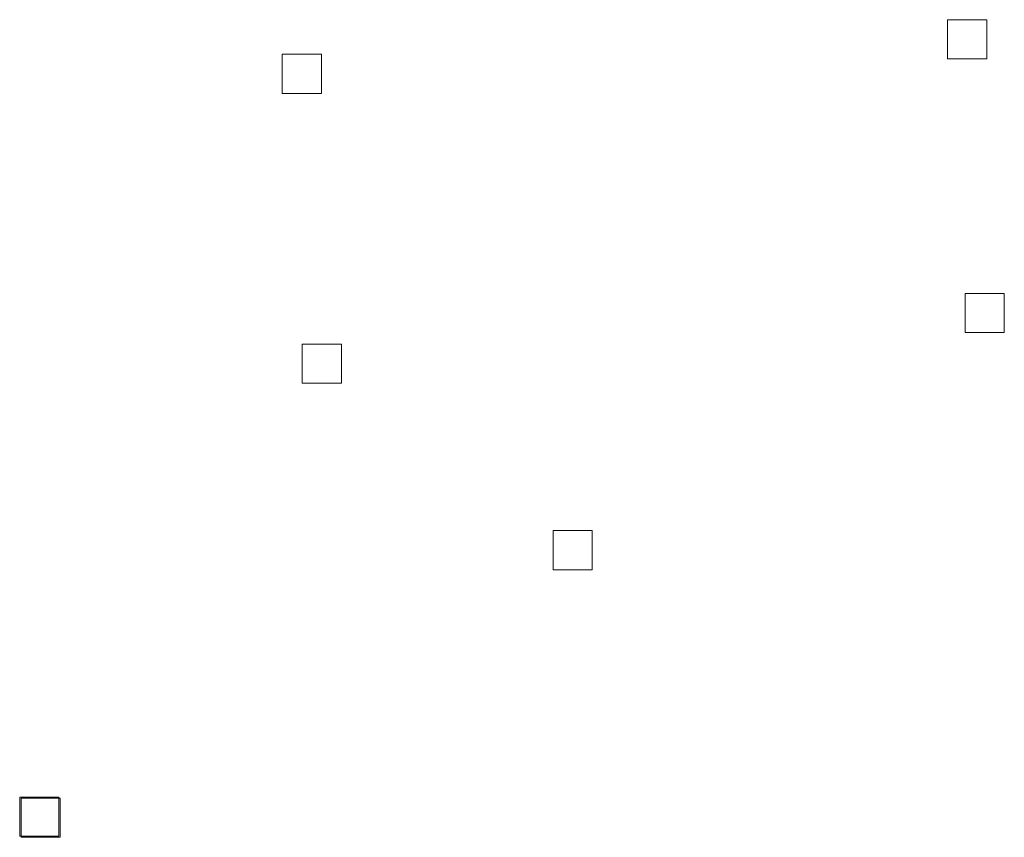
# Model space of a CAD drawing. Header units: metres. Extents: x 43144 to 46063, y 371355 to 373145.
# Tile 19 of 136: x 45334 to 45360, y 372034 to 372055. Entities that reach past the tile are written whole.
import ezdxf

# ---------------------------------------------------------------- set-up
doc = ezdxf.new("R2010")
doc.units = ezdxf.units.M

msp = doc.modelspace()

# ---------------------------------------------------------------- linework, layer by layer
at = {"layer": '', "color": 6, "linetype": 'Continuous', "lineweight": 13, "flags": 128}
for points in [[(45358.152, 372053.926), (45359.152, 372053.926), (45359.152, 372054.926), (45358.152, 372054.926), (45358.152, 372053.926)], [(45358.152, 372053.926), (45359.152, 372053.926), (45359.152, 372054.926), (45358.152, 372054.926), (45358.152, 372053.926)], [(45358.152, 372053.926), (45359.152, 372053.926), (45359.152, 372054.926), (45358.152, 372054.926), (45358.152, 372053.926)], [(45358.152, 372053.926), (45359.152, 372053.926), (45359.152, 372054.926), (45358.152, 372054.926), (45358.152, 372053.926)], [(45358.152, 372053.926), (45359.152, 372053.926), (45359.152, 372054.926), (45358.152, 372054.926), (45358.152, 372053.926)], [(45358.152, 372053.926), (45359.152, 372053.926), (45359.152, 372054.926), (45358.152, 372054.926), (45358.152, 372053.926)], [(45358.152, 372053.926), (45359.152, 372053.926), (45359.152, 372054.926), (45358.152, 372054.926), (45358.152, 372053.926)], [(45358.152, 372053.926), (45359.152, 372053.926), (45359.152, 372054.926), (45358.152, 372054.926), (45358.152, 372053.926)], [(45358.152, 372053.926), (45359.152, 372053.926), (45359.152, 372054.926), (45358.152, 372054.926), (45358.152, 372053.926)], [(45358.152, 372053.926), (45359.152, 372053.926), (45359.152, 372054.926), (45358.152, 372054.926), (45358.152, 372053.926)], [(45358.152, 372053.926), (45359.152, 372053.926), (45359.152, 372054.926), (45358.152, 372054.926), (45358.152, 372053.926)], [(45358.152, 372053.926), (45359.152, 372053.926), (45359.152, 372054.926), (45358.152, 372054.926), (45358.152, 372053.926)], [(45358.152, 372053.926), (45359.152, 372053.926), (45359.152, 372054.926), (45358.152, 372054.926), (45358.152, 372053.926)], [(45358.152, 372053.926), (45359.152, 372053.926), (45359.152, 372054.926), (45358.152, 372054.926), (45358.152, 372053.926)], [(45358.152, 372053.926), (45359.152, 372053.926), (45359.152, 372054.926), (45358.152, 372054.926), (45358.152, 372053.926)], [(45358.152, 372053.926), (45359.152, 372053.926), (45359.152, 372054.926), (45358.152, 372054.926), (45358.152, 372053.926)], [(45358.152, 372053.926), (45359.152, 372053.926), (45359.152, 372054.926), (45358.152, 372054.926), (45358.152, 372053.926)], [(45358.152, 372053.926), (45359.152, 372053.926), (45359.152, 372054.926), (45358.152, 372054.926), (45358.152, 372053.926)], [(45358.152, 372053.926), (45359.152, 372053.926), (45359.152, 372054.926), (45358.152, 372054.926), (45358.152, 372053.926)], [(45358.152, 372053.926), (45359.152, 372053.926), (45359.152, 372054.926), (45358.152, 372054.926), (45358.152, 372053.926)], [(45358.152, 372053.926), (45359.152, 372053.926), (45359.152, 372054.926), (45358.152, 372054.926), (45358.152, 372053.926)], [(45358.152, 372053.926), (45359.152, 372053.926), (45359.152, 372054.926), (45358.152, 372054.926), (45358.152, 372053.926)], [(45358.152, 372053.926), (45359.152, 372053.926), (45359.152, 372054.926), (45358.152, 372054.926), (45358.152, 372053.926)], [(45358.152, 372053.926), (45359.152, 372053.926), (45359.152, 372054.926), (45358.152, 372054.926), (45358.152, 372053.926)], [(45358.152, 372053.926), (45359.152, 372053.926), (45359.152, 372054.926), (45358.152, 372054.926), (45358.152, 372053.926)], [(45358.152, 372053.926), (45359.152, 372053.926), (45359.152, 372054.926), (45358.152, 372054.926), (45358.152, 372053.926)], [(45358.152, 372053.926), (45359.152, 372053.926), (45359.152, 372054.926), (45358.152, 372054.926), (45358.152, 372053.926)], [(45358.152, 372053.926), (45359.152, 372053.926), (45359.152, 372054.926), (45358.152, 372054.926), (45358.152, 372053.926)], [(45358.152, 372053.926), (45359.152, 372053.926), (45359.152, 372054.926), (45358.152, 372054.926), (45358.152, 372053.926)], [(45358.152, 372053.926), (45359.152, 372053.926), (45359.152, 372054.926), (45358.152, 372054.926), (45358.152, 372053.926)], [(45358.152, 372053.926), (45359.152, 372053.926), (45359.152, 372054.926), (45358.152, 372054.926), (45358.152, 372053.926)], [(45358.152, 372053.926), (45359.152, 372053.926), (45359.152, 372054.926), (45358.152, 372054.926), (45358.152, 372053.926)], [(45358.152, 372053.926), (45359.152, 372053.926), (45359.152, 372054.926), (45358.152, 372054.926), (45358.152, 372053.926)], [(45358.152, 372053.926), (45359.152, 372053.926), (45359.152, 372054.926), (45358.152, 372054.926), (45358.152, 372053.926)], [(45341.192, 372053.044), (45342.192, 372053.044), (45342.192, 372054.044), (45341.192, 372054.044), (45341.192, 372053.044)], [(45341.192, 372053.044), (45342.192, 372053.044), (45342.192, 372054.044), (45341.192, 372054.044), (45341.192, 372053.044)], [(45341.192, 372053.044), (45342.192, 372053.044), (45342.192, 372054.044), (45341.192, 372054.044), (45341.192, 372053.044)], [(45341.192, 372053.044), (45342.192, 372053.044), (45342.192, 372054.044), (45341.192, 372054.044), (45341.192, 372053.044)], [(45341.192, 372053.044), (45342.192, 372053.044), (45342.192, 372054.044), (45341.192, 372054.044), (45341.192, 372053.044)], [(45341.192, 372053.044), (45342.192, 372053.044), (45342.192, 372054.044), (45341.192, 372054.044), (45341.192, 372053.044)], [(45341.192, 372053.044), (45342.192, 372053.044), (45342.192, 372054.044), (45341.192, 372054.044), (45341.192, 372053.044)], [(45341.192, 372053.044), (45342.192, 372053.044), (45342.192, 372054.044), (45341.192, 372054.044), (45341.192, 372053.044)], [(45341.192, 372053.044), (45342.192, 372053.044), (45342.192, 372054.044), (45341.192, 372054.044), (45341.192, 372053.044)], [(45341.192, 372053.044), (45342.192, 372053.044), (45342.192, 372054.044), (45341.192, 372054.044), (45341.192, 372053.044)], [(45341.192, 372053.044), (45342.192, 372053.044), (45342.192, 372054.044), (45341.192, 372054.044), (45341.192, 372053.044)], [(45341.192, 372053.044), (45342.192, 372053.044), (45342.192, 372054.044), (45341.192, 372054.044), (45341.192, 372053.044)], [(45341.192, 372053.044), (45342.192, 372053.044), (45342.192, 372054.044), (45341.192, 372054.044), (45341.192, 372053.044)], [(45341.192, 372053.044), (45342.192, 372053.044), (45342.192, 372054.044), (45341.192, 372054.044), (45341.192, 372053.044)], [(45341.192, 372053.044), (45342.192, 372053.044), (45342.192, 372054.044), (45341.192, 372054.044), (45341.192, 372053.044)], [(45341.192, 372053.044), (45342.192, 372053.044), (45342.192, 372054.044), (45341.192, 372054.044), (45341.192, 372053.044)], [(45341.192, 372053.044), (45342.192, 372053.044), (45342.192, 372054.044), (45341.192, 372054.044), (45341.192, 372053.044)], [(45341.192, 372053.044), (45342.192, 372053.044), (45342.192, 372054.044), (45341.192, 372054.044), (45341.192, 372053.044)], [(45341.192, 372053.044), (45342.192, 372053.044), (45342.192, 372054.044), (45341.192, 372054.044), (45341.192, 372053.044)], [(45341.192, 372053.044), (45342.192, 372053.044), (45342.192, 372054.044), (45341.192, 372054.044), (45341.192, 372053.044)], [(45341.192, 372053.044), (45342.192, 372053.044), (45342.192, 372054.044), (45341.192, 372054.044), (45341.192, 372053.044)], [(45341.192, 372053.044), (45342.192, 372053.044), (45342.192, 372054.044), (45341.192, 372054.044), (45341.192, 372053.044)], [(45341.192, 372053.044), (45342.192, 372053.044), (45342.192, 372054.044), (45341.192, 372054.044), (45341.192, 372053.044)], [(45341.192, 372053.044), (45342.192, 372053.044), (45342.192, 372054.044), (45341.192, 372054.044), (45341.192, 372053.044)], [(45341.192, 372053.044), (45342.192, 372053.044), (45342.192, 372054.044), (45341.192, 372054.044), (45341.192, 372053.044)], [(45341.192, 372053.044), (45342.192, 372053.044), (45342.192, 372054.044), (45341.192, 372054.044), (45341.192, 372053.044)], [(45341.192, 372053.044), (45342.192, 372053.044), (45342.192, 372054.044), (45341.192, 372054.044), (45341.192, 372053.044)], [(45341.192, 372053.044), (45342.192, 372053.044), (45342.192, 372054.044), (45341.192, 372054.044), (45341.192, 372053.044)], [(45341.192, 372053.044), (45342.192, 372053.044), (45342.192, 372054.044), (45341.192, 372054.044), (45341.192, 372053.044)], [(45341.192, 372053.044), (45342.192, 372053.044), (45342.192, 372054.044), (45341.192, 372054.044), (45341.192, 372053.044)], [(45341.192, 372053.044), (45342.192, 372053.044), (45342.192, 372054.044), (45341.192, 372054.044), (45341.192, 372053.044)], [(45341.192, 372053.044), (45342.192, 372053.044), (45342.192, 372054.044), (45341.192, 372054.044), (45341.192, 372053.044)], [(45341.192, 372053.044), (45342.192, 372053.044), (45342.192, 372054.044), (45341.192, 372054.044), (45341.192, 372053.044)], [(45341.192, 372053.044), (45342.192, 372053.044), (45342.192, 372054.044), (45341.192, 372054.044), (45341.192, 372053.044)], [(45358.601, 372046.95), (45359.601, 372046.95), (45359.601, 372047.95), (45358.601, 372047.95), (45358.601, 372046.95)], [(45358.601, 372046.95), (45359.601, 372046.95), (45359.601, 372047.95), (45358.601, 372047.95), (45358.601, 372046.95)], [(45358.601, 372046.95), (45359.601, 372046.95), (45359.601, 372047.95), (45358.601, 372047.95), (45358.601, 372046.95)], [(45358.601, 372046.95), (45359.601, 372046.95), (45359.601, 372047.95), (45358.601, 372047.95), (45358.601, 372046.95)], [(45358.601, 372046.95), (45359.601, 372046.95), (45359.601, 372047.95), (45358.601, 372047.95), (45358.601, 372046.95)], [(45358.601, 372046.95), (45359.601, 372046.95), (45359.601, 372047.95), (45358.601, 372047.95), (45358.601, 372046.95)], [(45358.601, 372046.95), (45359.601, 372046.95), (45359.601, 372047.95), (45358.601, 372047.95), (45358.601, 372046.95)], [(45358.601, 372046.95), (45359.601, 372046.95), (45359.601, 372047.95), (45358.601, 372047.95), (45358.601, 372046.95)], [(45358.601, 372046.95), (45359.601, 372046.95), (45359.601, 372047.95), (45358.601, 372047.95), (45358.601, 372046.95)], [(45358.601, 372046.95), (45359.601, 372046.95), (45359.601, 372047.95), (45358.601, 372047.95), (45358.601, 372046.95)], [(45358.601, 372046.95), (45359.601, 372046.95), (45359.601, 372047.95), (45358.601, 372047.95), (45358.601, 372046.95)], [(45358.601, 372046.95), (45359.601, 372046.95), (45359.601, 372047.95), (45358.601, 372047.95), (45358.601, 372046.95)], [(45358.601, 372046.95), (45359.601, 372046.95), (45359.601, 372047.95), (45358.601, 372047.95), (45358.601, 372046.95)], [(45358.601, 372046.95), (45359.601, 372046.95), (45359.601, 372047.95), (45358.601, 372047.95), (45358.601, 372046.95)], [(45358.601, 372046.95), (45359.601, 372046.95), (45359.601, 372047.95), (45358.601, 372047.95), (45358.601, 372046.95)], [(45358.601, 372046.95), (45359.601, 372046.95), (45359.601, 372047.95), (45358.601, 372047.95), (45358.601, 372046.95)], [(45358.601, 372046.95), (45359.601, 372046.95), (45359.601, 372047.95), (45358.601, 372047.95), (45358.601, 372046.95)], [(45358.601, 372046.95), (45359.601, 372046.95), (45359.601, 372047.95), (45358.601, 372047.95), (45358.601, 372046.95)], [(45358.601, 372046.95), (45359.601, 372046.95), (45359.601, 372047.95), (45358.601, 372047.95), (45358.601, 372046.95)], [(45358.601, 372046.95), (45359.601, 372046.95), (45359.601, 372047.95), (45358.601, 372047.95), (45358.601, 372046.95)], [(45358.601, 372046.95), (45359.601, 372046.95), (45359.601, 372047.95), (45358.601, 372047.95), (45358.601, 372046.95)], [(45358.601, 372046.95), (45359.601, 372046.95), (45359.601, 372047.95), (45358.601, 372047.95), (45358.601, 372046.95)], [(45358.601, 372046.95), (45359.601, 372046.95), (45359.601, 372047.95), (45358.601, 372047.95), (45358.601, 372046.95)], [(45358.601, 372046.95), (45359.601, 372046.95), (45359.601, 372047.95), (45358.601, 372047.95), (45358.601, 372046.95)], [(45358.601, 372046.95), (45359.601, 372046.95), (45359.601, 372047.95), (45358.601, 372047.95), (45358.601, 372046.95)], [(45358.601, 372046.95), (45359.601, 372046.95), (45359.601, 372047.95), (45358.601, 372047.95), (45358.601, 372046.95)], [(45358.601, 372046.95), (45359.601, 372046.95), (45359.601, 372047.95), (45358.601, 372047.95), (45358.601, 372046.95)], [(45358.601, 372046.95), (45359.601, 372046.95), (45359.601, 372047.95), (45358.601, 372047.95), (45358.601, 372046.95)], [(45358.601, 372046.95), (45359.601, 372046.95), (45359.601, 372047.95), (45358.601, 372047.95), (45358.601, 372046.95)], [(45358.601, 372046.95), (45359.601, 372046.95), (45359.601, 372047.95), (45358.601, 372047.95), (45358.601, 372046.95)], [(45358.601, 372046.95), (45359.601, 372046.95), (45359.601, 372047.95), (45358.601, 372047.95), (45358.601, 372046.95)], [(45358.601, 372046.95), (45359.601, 372046.95), (45359.601, 372047.95), (45358.601, 372047.95), (45358.601, 372046.95)], [(45358.601, 372046.95), (45359.601, 372046.95), (45359.601, 372047.95), (45358.601, 372047.95), (45358.601, 372046.95)], [(45358.601, 372046.95), (45359.601, 372046.95), (45359.601, 372047.95), (45358.601, 372047.95), (45358.601, 372046.95)], [(45341.697, 372045.659), (45342.697, 372045.659), (45342.697, 372046.659), (45341.697, 372046.659), (45341.697, 372045.659)], [(45341.697, 372045.659), (45342.697, 372045.659), (45342.697, 372046.659), (45341.697, 372046.659), (45341.697, 372045.659)], [(45341.697, 372045.659), (45342.697, 372045.659), (45342.697, 372046.659), (45341.697, 372046.659), (45341.697, 372045.659)], [(45341.697, 372045.659), (45342.697, 372045.659), (45342.697, 372046.659), (45341.697, 372046.659), (45341.697, 372045.659)], [(45341.697, 372045.659), (45342.697, 372045.659), (45342.697, 372046.659), (45341.697, 372046.659), (45341.697, 372045.659)], [(45341.697, 372045.659), (45342.697, 372045.659), (45342.697, 372046.659), (45341.697, 372046.659), (45341.697, 372045.659)], [(45341.697, 372045.659), (45342.697, 372045.659), (45342.697, 372046.659), (45341.697, 372046.659), (45341.697, 372045.659)], [(45341.697, 372045.659), (45342.697, 372045.659), (45342.697, 372046.659), (45341.697, 372046.659), (45341.697, 372045.659)], [(45341.697, 372045.659), (45342.697, 372045.659), (45342.697, 372046.659), (45341.697, 372046.659), (45341.697, 372045.659)], [(45341.697, 372045.659), (45342.697, 372045.659), (45342.697, 372046.659), (45341.697, 372046.659), (45341.697, 372045.659)], [(45341.697, 372045.659), (45342.697, 372045.659), (45342.697, 372046.659), (45341.697, 372046.659), (45341.697, 372045.659)], [(45341.697, 372045.659), (45342.697, 372045.659), (45342.697, 372046.659), (45341.697, 372046.659), (45341.697, 372045.659)], [(45341.697, 372045.659), (45342.697, 372045.659), (45342.697, 372046.659), (45341.697, 372046.659), (45341.697, 372045.659)], [(45341.697, 372045.659), (45342.697, 372045.659), (45342.697, 372046.659), (45341.697, 372046.659), (45341.697, 372045.659)], [(45341.697, 372045.659), (45342.697, 372045.659), (45342.697, 372046.659), (45341.697, 372046.659), (45341.697, 372045.659)], [(45341.697, 372045.659), (45342.697, 372045.659), (45342.697, 372046.659), (45341.697, 372046.659), (45341.697, 372045.659)], [(45341.697, 372045.659), (45342.697, 372045.659), (45342.697, 372046.659), (45341.697, 372046.659), (45341.697, 372045.659)], [(45341.697, 372045.659), (45342.697, 372045.659), (45342.697, 372046.659), (45341.697, 372046.659), (45341.697, 372045.659)], [(45341.697, 372045.659), (45342.697, 372045.659), (45342.697, 372046.659), (45341.697, 372046.659), (45341.697, 372045.659)], [(45341.697, 372045.659), (45342.697, 372045.659), (45342.697, 372046.659), (45341.697, 372046.659), (45341.697, 372045.659)], [(45341.697, 372045.659), (45342.697, 372045.659), (45342.697, 372046.659), (45341.697, 372046.659), (45341.697, 372045.659)], [(45341.697, 372045.659), (45342.697, 372045.659), (45342.697, 372046.659), (45341.697, 372046.659), (45341.697, 372045.659)], [(45341.697, 372045.659), (45342.697, 372045.659), (45342.697, 372046.659), (45341.697, 372046.659), (45341.697, 372045.659)], [(45341.697, 372045.659), (45342.697, 372045.659), (45342.697, 372046.659), (45341.697, 372046.659), (45341.697, 372045.659)], [(45341.697, 372045.659), (45342.697, 372045.659), (45342.697, 372046.659), (45341.697, 372046.659), (45341.697, 372045.659)], [(45341.697, 372045.659), (45342.697, 372045.659), (45342.697, 372046.659), (45341.697, 372046.659), (45341.697, 372045.659)], [(45341.697, 372045.659), (45342.697, 372045.659), (45342.697, 372046.659), (45341.697, 372046.659), (45341.697, 372045.659)], [(45341.697, 372045.659), (45342.697, 372045.659), (45342.697, 372046.659), (45341.697, 372046.659), (45341.697, 372045.659)], [(45341.697, 372045.659), (45342.697, 372045.659), (45342.697, 372046.659), (45341.697, 372046.659), (45341.697, 372045.659)], [(45341.697, 372045.659), (45342.697, 372045.659), (45342.697, 372046.659), (45341.697, 372046.659), (45341.697, 372045.659)], [(45341.697, 372045.659), (45342.697, 372045.659), (45342.697, 372046.659), (45341.697, 372046.659), (45341.697, 372045.659)], [(45341.697, 372045.659), (45342.697, 372045.659), (45342.697, 372046.659), (45341.697, 372046.659), (45341.697, 372045.659)], [(45341.697, 372045.659), (45342.697, 372045.659), (45342.697, 372046.659), (45341.697, 372046.659), (45341.697, 372045.659)], [(45341.697, 372045.659), (45342.697, 372045.659), (45342.697, 372046.659), (45341.697, 372046.659), (45341.697, 372045.659)], [(45348.094, 372040.906), (45349.094, 372040.906), (45349.094, 372041.906), (45348.094, 372041.906), (45348.094, 372040.906)], [(45348.094, 372040.906), (45349.094, 372040.906), (45349.094, 372041.906), (45348.094, 372041.906), (45348.094, 372040.906)], [(45348.094, 372040.906), (45349.094, 372040.906), (45349.094, 372041.906), (45348.094, 372041.906), (45348.094, 372040.906)], [(45348.094, 372040.906), (45349.094, 372040.906), (45349.094, 372041.906), (45348.094, 372041.906), (45348.094, 372040.906)], [(45348.094, 372040.906), (45349.094, 372040.906), (45349.094, 372041.906), (45348.094, 372041.906), (45348.094, 372040.906)], [(45348.094, 372040.906), (45349.094, 372040.906), (45349.094, 372041.906), (45348.094, 372041.906), (45348.094, 372040.906)], [(45348.094, 372040.906), (45349.094, 372040.906), (45349.094, 372041.906), (45348.094, 372041.906), (45348.094, 372040.906)], [(45348.094, 372040.906), (45349.094, 372040.906), (45349.094, 372041.906), (45348.094, 372041.906), (45348.094, 372040.906)], [(45348.094, 372040.906), (45349.094, 372040.906), (45349.094, 372041.906), (45348.094, 372041.906), (45348.094, 372040.906)], [(45348.094, 372040.906), (45349.094, 372040.906), (45349.094, 372041.906), (45348.094, 372041.906), (45348.094, 372040.906)], [(45348.094, 372040.906), (45349.094, 372040.906), (45349.094, 372041.906), (45348.094, 372041.906), (45348.094, 372040.906)], [(45348.094, 372040.906), (45349.094, 372040.906), (45349.094, 372041.906), (45348.094, 372041.906), (45348.094, 372040.906)], [(45348.094, 372040.906), (45349.094, 372040.906), (45349.094, 372041.906), (45348.094, 372041.906), (45348.094, 372040.906)], [(45348.094, 372040.906), (45349.094, 372040.906), (45349.094, 372041.906), (45348.094, 372041.906), (45348.094, 372040.906)], [(45348.094, 372040.906), (45349.094, 372040.906), (45349.094, 372041.906), (45348.094, 372041.906), (45348.094, 372040.906)], [(45348.094, 372040.906), (45349.094, 372040.906), (45349.094, 372041.906), (45348.094, 372041.906), (45348.094, 372040.906)], [(45348.094, 372040.906), (45349.094, 372040.906), (45349.094, 372041.906), (45348.094, 372041.906), (45348.094, 372040.906)], [(45348.094, 372040.906), (45349.094, 372040.906), (45349.094, 372041.906), (45348.094, 372041.906), (45348.094, 372040.906)], [(45348.094, 372040.906), (45349.094, 372040.906), (45349.094, 372041.906), (45348.094, 372041.906), (45348.094, 372040.906)], [(45348.094, 372040.906), (45349.094, 372040.906), (45349.094, 372041.906), (45348.094, 372041.906), (45348.094, 372040.906)], [(45348.094, 372040.906), (45349.094, 372040.906), (45349.094, 372041.906), (45348.094, 372041.906), (45348.094, 372040.906)], [(45348.094, 372040.906), (45349.094, 372040.906), (45349.094, 372041.906), (45348.094, 372041.906), (45348.094, 372040.906)], [(45348.094, 372040.906), (45349.094, 372040.906), (45349.094, 372041.906), (45348.094, 372041.906), (45348.094, 372040.906)], [(45348.094, 372040.906), (45349.094, 372040.906), (45349.094, 372041.906), (45348.094, 372041.906), (45348.094, 372040.906)], [(45348.094, 372040.906), (45349.094, 372040.906), (45349.094, 372041.906), (45348.094, 372041.906), (45348.094, 372040.906)], [(45348.094, 372040.906), (45349.094, 372040.906), (45349.094, 372041.906), (45348.094, 372041.906), (45348.094, 372040.906)], [(45348.094, 372040.906), (45349.094, 372040.906), (45349.094, 372041.906), (45348.094, 372041.906), (45348.094, 372040.906)], [(45348.094, 372040.906), (45349.094, 372040.906), (45349.094, 372041.906), (45348.094, 372041.906), (45348.094, 372040.906)], [(45348.094, 372040.906), (45349.094, 372040.906), (45349.094, 372041.906), (45348.094, 372041.906), (45348.094, 372040.906)], [(45348.094, 372040.906), (45349.094, 372040.906), (45349.094, 372041.906), (45348.094, 372041.906), (45348.094, 372040.906)], [(45348.094, 372040.906), (45349.094, 372040.906), (45349.094, 372041.906), (45348.094, 372041.906), (45348.094, 372040.906)], [(45348.094, 372040.906), (45349.094, 372040.906), (45349.094, 372041.906), (45348.094, 372041.906), (45348.094, 372040.906)], [(45348.094, 372040.906), (45349.094, 372040.906), (45349.094, 372041.906), (45348.094, 372041.906), (45348.094, 372040.906)], [(45348.094, 372040.906), (45349.094, 372040.906), (45349.094, 372041.906), (45348.094, 372041.906), (45348.094, 372040.906)], [(45334.496, 372034.113), (45335.496, 372034.113), (45335.496, 372035.113), (45334.496, 372035.113), (45334.496, 372034.113)], [(45334.496, 372034.113), (45335.496, 372034.113), (45335.496, 372035.113), (45334.496, 372035.113), (45334.496, 372034.113)], [(45334.496, 372034.113), (45335.496, 372034.113), (45335.496, 372035.113), (45334.496, 372035.113), (45334.496, 372034.113)], [(45334.496, 372034.113), (45335.496, 372034.113), (45335.496, 372035.113), (45334.496, 372035.113), (45334.496, 372034.113)], [(45334.496, 372034.113), (45335.496, 372034.113), (45335.496, 372035.113), (45334.496, 372035.113), (45334.496, 372034.113)], [(45334.496, 372034.113), (45335.496, 372034.113), (45335.496, 372035.113), (45334.496, 372035.113), (45334.496, 372034.113)], [(45334.496, 372034.113), (45335.496, 372034.113), (45335.496, 372035.113), (45334.496, 372035.113), (45334.496, 372034.113)], [(45334.496, 372034.113), (45335.496, 372034.113), (45335.496, 372035.113), (45334.496, 372035.113), (45334.496, 372034.113)], [(45334.496, 372034.113), (45335.496, 372034.113), (45335.496, 372035.113), (45334.496, 372035.113), (45334.496, 372034.113)], [(45334.496, 372034.113), (45335.496, 372034.113), (45335.496, 372035.113), (45334.496, 372035.113), (45334.496, 372034.113)], [(45334.496, 372034.113), (45335.496, 372034.113), (45335.496, 372035.113), (45334.496, 372035.113), (45334.496, 372034.113)], [(45334.496, 372034.113), (45335.496, 372034.113), (45335.496, 372035.113), (45334.496, 372035.113), (45334.496, 372034.113)], [(45334.496, 372034.113), (45335.496, 372034.113), (45335.496, 372035.113), (45334.496, 372035.113), (45334.496, 372034.113)], [(45334.496, 372034.113), (45335.496, 372034.113), (45335.496, 372035.113), (45334.496, 372035.113), (45334.496, 372034.113)], [(45334.496, 372034.113), (45335.496, 372034.113), (45335.496, 372035.113), (45334.496, 372035.113), (45334.496, 372034.113)], [(45334.496, 372034.113), (45335.496, 372034.113), (45335.496, 372035.113), (45334.496, 372035.113), (45334.496, 372034.113)], [(45334.496, 372034.113), (45335.496, 372034.113), (45335.496, 372035.113), (45334.496, 372035.113), (45334.496, 372034.113)], [(45334.496, 372034.113), (45335.496, 372034.113), (45335.496, 372035.113), (45334.496, 372035.113), (45334.496, 372034.113)], [(45334.496, 372034.113), (45335.496, 372034.113), (45335.496, 372035.113), (45334.496, 372035.113), (45334.496, 372034.113)], [(45334.496, 372034.113), (45335.496, 372034.113), (45335.496, 372035.113), (45334.496, 372035.113), (45334.496, 372034.113)], [(45334.496, 372034.113), (45335.496, 372034.113), (45335.496, 372035.113), (45334.496, 372035.113), (45334.496, 372034.113)], [(45334.496, 372034.113), (45335.496, 372034.113), (45335.496, 372035.113), (45334.496, 372035.113), (45334.496, 372034.113)], [(45334.496, 372034.113), (45335.496, 372034.113), (45335.496, 372035.113), (45334.496, 372035.113), (45334.496, 372034.113)], [(45334.496, 372034.113), (45335.496, 372034.113), (45335.496, 372035.113), (45334.496, 372035.113), (45334.496, 372034.113)], [(45334.496, 372034.113), (45335.496, 372034.113), (45335.496, 372035.113), (45334.496, 372035.113), (45334.496, 372034.113)], [(45334.496, 372034.113), (45335.496, 372034.113), (45335.496, 372035.113), (45334.496, 372035.113), (45334.496, 372034.113)], [(45334.496, 372034.113), (45335.496, 372034.113), (45335.496, 372035.113), (45334.496, 372035.113), (45334.496, 372034.113)], [(45334.496, 372034.113), (45335.496, 372034.113), (45335.496, 372035.113), (45334.496, 372035.113), (45334.496, 372034.113)], [(45334.496, 372034.113), (45335.496, 372034.113), (45335.496, 372035.113), (45334.496, 372035.113), (45334.496, 372034.113)], [(45334.496, 372034.113), (45335.496, 372034.113), (45335.496, 372035.113), (45334.496, 372035.113), (45334.496, 372034.113)], [(45334.496, 372034.113), (45335.496, 372034.113), (45335.496, 372035.113), (45334.496, 372035.113), (45334.496, 372034.113)], [(45334.496, 372034.113), (45335.496, 372034.113), (45335.496, 372035.113), (45334.496, 372035.113), (45334.496, 372034.113)], [(45334.496, 372034.113), (45335.496, 372034.113), (45335.496, 372035.113), (45334.496, 372035.113), (45334.496, 372034.113)], [(45334.496, 372034.113), (45335.496, 372034.113), (45335.496, 372035.113), (45334.496, 372035.113), (45334.496, 372034.113)], [(45334.53, 372034.087), (45335.53, 372034.087), (45335.53, 372035.087), (45334.53, 372035.087), (45334.53, 372034.087)], [(45334.53, 372034.087), (45335.53, 372034.087), (45335.53, 372035.087), (45334.53, 372035.087), (45334.53, 372034.087)], [(45334.53, 372034.087), (45335.53, 372034.087), (45335.53, 372035.087), (45334.53, 372035.087), (45334.53, 372034.087)], [(45334.53, 372034.087), (45335.53, 372034.087), (45335.53, 372035.087), (45334.53, 372035.087), (45334.53, 372034.087)], [(45334.53, 372034.087), (45335.53, 372034.087), (45335.53, 372035.087), (45334.53, 372035.087), (45334.53, 372034.087)], [(45334.53, 372034.087), (45335.53, 372034.087), (45335.53, 372035.087), (45334.53, 372035.087), (45334.53, 372034.087)], [(45334.53, 372034.087), (45335.53, 372034.087), (45335.53, 372035.087), (45334.53, 372035.087), (45334.53, 372034.087)], [(45334.53, 372034.087), (45335.53, 372034.087), (45335.53, 372035.087), (45334.53, 372035.087), (45334.53, 372034.087)], [(45334.53, 372034.087), (45335.53, 372034.087), (45335.53, 372035.087), (45334.53, 372035.087), (45334.53, 372034.087)], [(45334.53, 372034.087), (45335.53, 372034.087), (45335.53, 372035.087), (45334.53, 372035.087), (45334.53, 372034.087)], [(45334.53, 372034.087), (45335.53, 372034.087), (45335.53, 372035.087), (45334.53, 372035.087), (45334.53, 372034.087)], [(45334.53, 372034.087), (45335.53, 372034.087), (45335.53, 372035.087), (45334.53, 372035.087), (45334.53, 372034.087)], [(45334.53, 372034.087), (45335.53, 372034.087), (45335.53, 372035.087), (45334.53, 372035.087), (45334.53, 372034.087)], [(45334.53, 372034.087), (45335.53, 372034.087), (45335.53, 372035.087), (45334.53, 372035.087), (45334.53, 372034.087)], [(45334.53, 372034.087), (45335.53, 372034.087), (45335.53, 372035.087), (45334.53, 372035.087), (45334.53, 372034.087)], [(45334.53, 372034.087), (45335.53, 372034.087), (45335.53, 372035.087), (45334.53, 372035.087), (45334.53, 372034.087)], [(45334.53, 372034.087), (45335.53, 372034.087), (45335.53, 372035.087), (45334.53, 372035.087), (45334.53, 372034.087)], [(45334.53, 372034.087), (45335.53, 372034.087), (45335.53, 372035.087), (45334.53, 372035.087), (45334.53, 372034.087)], [(45334.53, 372034.087), (45335.53, 372034.087), (45335.53, 372035.087), (45334.53, 372035.087), (45334.53, 372034.087)], [(45334.53, 372034.087), (45335.53, 372034.087), (45335.53, 372035.087), (45334.53, 372035.087), (45334.53, 372034.087)], [(45334.53, 372034.087), (45335.53, 372034.087), (45335.53, 372035.087), (45334.53, 372035.087), (45334.53, 372034.087)], [(45334.53, 372034.087), (45335.53, 372034.087), (45335.53, 372035.087), (45334.53, 372035.087), (45334.53, 372034.087)], [(45334.53, 372034.087), (45335.53, 372034.087), (45335.53, 372035.087), (45334.53, 372035.087), (45334.53, 372034.087)], [(45334.53, 372034.087), (45335.53, 372034.087), (45335.53, 372035.087), (45334.53, 372035.087), (45334.53, 372034.087)], [(45334.53, 372034.087), (45335.53, 372034.087), (45335.53, 372035.087), (45334.53, 372035.087), (45334.53, 372034.087)], [(45334.53, 372034.087), (45335.53, 372034.087), (45335.53, 372035.087), (45334.53, 372035.087), (45334.53, 372034.087)], [(45334.53, 372034.087), (45335.53, 372034.087), (45335.53, 372035.087), (45334.53, 372035.087), (45334.53, 372034.087)], [(45334.53, 372034.087), (45335.53, 372034.087), (45335.53, 372035.087), (45334.53, 372035.087), (45334.53, 372034.087)], [(45334.53, 372034.087), (45335.53, 372034.087), (45335.53, 372035.087), (45334.53, 372035.087), (45334.53, 372034.087)], [(45334.53, 372034.087), (45335.53, 372034.087), (45335.53, 372035.087), (45334.53, 372035.087), (45334.53, 372034.087)], [(45334.53, 372034.087), (45335.53, 372034.087), (45335.53, 372035.087), (45334.53, 372035.087), (45334.53, 372034.087)], [(45334.53, 372034.087), (45335.53, 372034.087), (45335.53, 372035.087), (45334.53, 372035.087), (45334.53, 372034.087)], [(45334.53, 372034.087), (45335.53, 372034.087), (45335.53, 372035.087), (45334.53, 372035.087), (45334.53, 372034.087)], [(45334.53, 372034.087), (45335.53, 372034.087), (45335.53, 372035.087), (45334.53, 372035.087), (45334.53, 372034.087)]]:
    msp.add_lwpolyline(points, close=True, dxfattribs=at)

doc.saveas('drawing.dxf')
